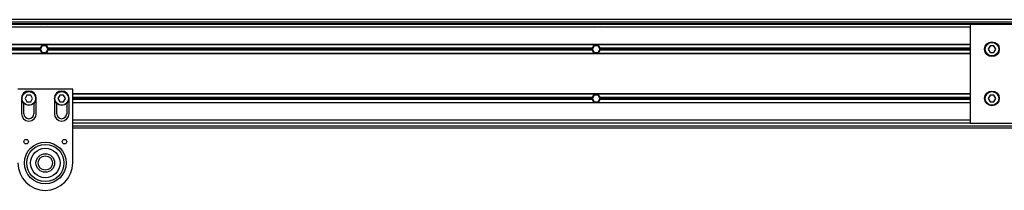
# Model space of a CAD drawing. Header units: millimetres. Extents: x 0 to 420, y 0 to 297.
# Tile 10 of 22: x 137 to 201, y 216 to 227. Entities that reach past the tile are written whole.
import ezdxf

# ---------------------------------------------------------------- set-up
doc = ezdxf.new("R2010")
doc.units = ezdxf.units.MM

msp = doc.modelspace()

# ---------------------------------------------------------------- linework, layer by layer
at = {"color": 7, "linetype": 'Continuous', "lineweight": 25}
for p, q in [((216.38975, 227.18436), (60.41313, 227.18436)), ((62.89458, 227.04257), (212.42421, 227.04257)), ((62.89458, 226.93622), (212.40394, 226.93622)), ((198.31064, 226.86532), (78.49224, 226.86532)), ((138.14542, 226.93622), (138.22419, 226.86532)), ((138.57869, 226.86532), (138.65746, 226.93622)), ((173.94914, 226.93622), (174.02792, 226.86532)), ((174.38241, 226.86532), (174.46118, 226.93622)), ((198.31064, 226.86532), (198.31064, 220.48446)), ((216.38975, 226.86532), (198.31064, 226.86532)), ((198.31064, 226.68808), (78.49224, 226.68808)), ((198.31064, 225.56433), (81.32818, 225.56433)), ((198.31064, 225.54661), (81.32818, 225.54661)), ((198.31064, 224.9936), (81.32818, 224.9936)), ((198.31064, 224.97588), (81.32818, 224.97588)), ((138.1452, 225.341), (102.94258, 225.341)), ((138.1452, 225.19921), (102.94258, 225.19921)), ((138.13557, 225.27011), (102.95221, 225.27011)), ((138.27864, 225.4828), (138.15584, 225.27011)), ((138.15584, 225.27011), (138.27864, 225.05741)), ((138.52424, 225.4828), (138.27864, 225.4828)), ((138.27864, 225.05741), (138.52424, 225.05741)), ((138.64704, 225.27011), (138.52424, 225.4828)), ((138.52424, 225.05741), (138.64704, 225.27011)), ((173.8603, 225.341), (138.65768, 225.341)), ((173.8603, 225.19921), (138.65768, 225.19921)), ((173.85067, 225.27011), (138.66731, 225.27011)), ((173.99374, 225.4828), (173.87094, 225.27011)), ((173.87094, 225.27011), (173.99374, 225.05741)), ((174.23934, 225.4828), (173.99374, 225.4828)), ((173.99374, 225.05741), (174.23934, 225.05741)), ((174.36214, 225.27011), (174.23934, 225.4828)), ((174.23934, 225.05741), (174.36214, 225.27011)), ((198.31064, 225.341), (174.37278, 225.341)), ((198.31064, 225.19921), (174.37278, 225.19921)), ((198.31064, 225.27011), (174.38241, 225.27011)), ((199.60581, 225.4828), (199.48301, 225.27011)), ((199.48301, 225.27011), (199.60581, 225.05741)), ((199.85141, 225.4828), (199.60581, 225.4828)), ((199.60581, 225.05741), (199.85141, 225.05741)), ((199.97421, 225.27011), (199.85141, 225.4828)), ((199.85141, 225.05741), (199.97421, 225.27011)), ((140.2448, 222.68231), (136.69988, 222.68231)), ((140.2448, 217.89667), (140.2448, 222.68231)), ((198.31064, 222.3739), (140.2448, 222.3739)), ((136.9303, 222.07968), (136.9303, 221.0871)), ((137.08982, 221.0871), (137.08982, 221.74713)), ((137.28606, 222.29237), (137.16326, 222.07968)), ((137.16326, 222.07968), (137.28606, 221.86698)), ((137.53166, 222.29237), (137.28606, 222.29237)), ((137.28606, 221.86698), (137.53166, 221.86698)), ((137.65446, 222.07968), (137.53166, 222.29237)), ((137.53166, 221.86698), (137.65446, 222.07968)), ((137.7279, 221.74713), (137.7279, 221.0871)), ((137.88743, 221.0871), (137.88743, 222.07968)), ((139.05725, 222.07968), (139.05725, 221.0871)), ((139.21677, 221.0871), (139.21677, 221.74713)), ((139.41301, 222.29237), (139.29021, 222.07968)), ((139.29021, 222.07968), (139.41301, 221.86698)), ((139.65861, 222.29237), (139.41301, 222.29237)), ((139.41301, 221.86698), (139.65861, 221.86698)), ((139.78141, 222.07968), (139.65861, 222.29237)), ((139.65861, 221.86698), (139.78141, 222.07968)), ((139.85486, 221.74713), (139.85486, 221.0871)), ((140.01438, 221.0871), (140.01438, 222.07968)), ((198.31064, 222.35618), (140.2448, 222.35618)), ((173.8603, 222.15057), (140.2448, 222.15057)), ((173.85067, 222.07968), (140.2448, 222.07968)), ((173.8603, 222.00878), (140.2448, 222.00878)), ((198.31064, 221.80317), (140.2448, 221.80317)), ((198.31064, 221.78545), (140.2448, 221.78545)), ((173.99374, 222.29237), (173.87094, 222.07968)), ((173.87094, 222.07968), (173.99374, 221.86698)), ((174.23934, 222.29237), (173.99374, 222.29237)), ((173.99374, 221.86698), (174.23934, 221.86698)), ((174.36214, 222.07968), (174.23934, 222.29237)), ((174.23934, 221.86698), (174.36214, 222.07968)), ((198.31064, 222.15057), (174.37278, 222.15057)), ((198.31064, 222.00878), (174.37278, 222.00878)), ((198.31064, 222.07968), (174.38241, 222.07968)), ((199.60581, 222.29237), (199.48301, 222.07968)), ((199.48301, 222.07968), (199.60581, 221.86698)), ((199.85141, 222.29237), (199.60581, 222.29237)), ((199.60581, 221.86698), (199.85141, 221.86698)), ((199.97421, 222.07968), (199.85141, 222.29237)), ((199.85141, 221.86698), (199.97421, 222.07968)), ((198.31064, 220.66171), (140.2448, 220.66171)), ((198.31064, 220.48446), (140.2448, 220.48446)), ((198.31064, 220.48446), (216.38975, 220.48446)), ((140.2448, 220.30721), (216.38975, 220.30721)), ((140.2448, 220.16542), (216.38975, 220.16542))]:
    msp.add_line(p, q, dxfattribs=at)
for centre, radius in [((199.72861, 225.27011), 0.47856), ((199.72861, 225.27011), 0.46084), ((199.72861, 225.27011), 0.43957), ((137.40886, 222.07968), 0.46084), ((137.40886, 222.07968), 0.43957), ((139.53581, 222.07968), 0.46084), ((139.53581, 222.07968), 0.43957), ((199.72861, 222.07968), 0.47856), ((199.72861, 222.07968), 0.46084), ((199.72861, 222.07968), 0.43957), ((137.23161, 219.27919), 0.14889), ((138.47234, 217.89667), 1.35266), ((138.47234, 217.89667), 1.35266), ((139.71306, 219.27919), 0.14889), ((138.47234, 217.89667), 1.20527), ((138.47234, 217.89667), 0.95713), ((138.47234, 217.89667), 0.60264), ((138.47234, 217.89667), 0.46084)]:
    msp.add_circle(centre, radius, dxfattribs=at)
for centre, radius, start, end in [((138.40144, 225.27011), 0.26587, 164.53399, 180), ((138.40144, 225.27011), 0.26587, 180, 195.46601), ((138.40144, 225.27011), 0.26587, 15.46601, 164.53399), ((138.40144, 225.27011), 0.26587, 195.46601, 344.53399), ((138.40144, 225.27011), 0.26587, 0, 15.46601), ((138.40144, 225.27011), 0.26587, 344.53399, 0), ((174.11654, 225.27011), 0.26587, 164.53399, 180), ((174.11654, 225.27011), 0.26587, 180, 195.46601), ((174.11654, 225.27011), 0.26587, 15.46601, 164.53399), ((174.11654, 225.27011), 0.26587, 195.46601, 344.53399), ((174.11654, 225.27011), 0.26587, 0, 15.46601), ((174.11654, 225.27011), 0.26587, 344.53399, 0), ((137.40886, 222.07968), 0.47856, 0, 180), ((139.53581, 222.07968), 0.47856, 0, 180), ((174.11654, 222.07968), 0.26587, 164.53399, 180), ((174.11654, 222.07968), 0.26587, 180, 195.46601), ((174.11654, 222.07968), 0.26587, 15.46601, 164.53399), ((174.11654, 222.07968), 0.26587, 195.46601, 344.53399), ((174.11654, 222.07968), 0.26587, 0, 15.46601), ((174.11654, 222.07968), 0.26587, 344.53399, 0), ((137.40886, 221.0871), 0.47856, 180, 0), ((137.40886, 221.0871), 0.31904, 180, 0), ((139.53581, 221.0871), 0.47856, 180, 0), ((139.53581, 221.0871), 0.31904, 180, 0), ((138.47234, 217.89667), 1.77246, 180, 0)]:
    msp.add_arc(centre, radius, start, end, dxfattribs=at)

doc.saveas('drawing.dxf')
